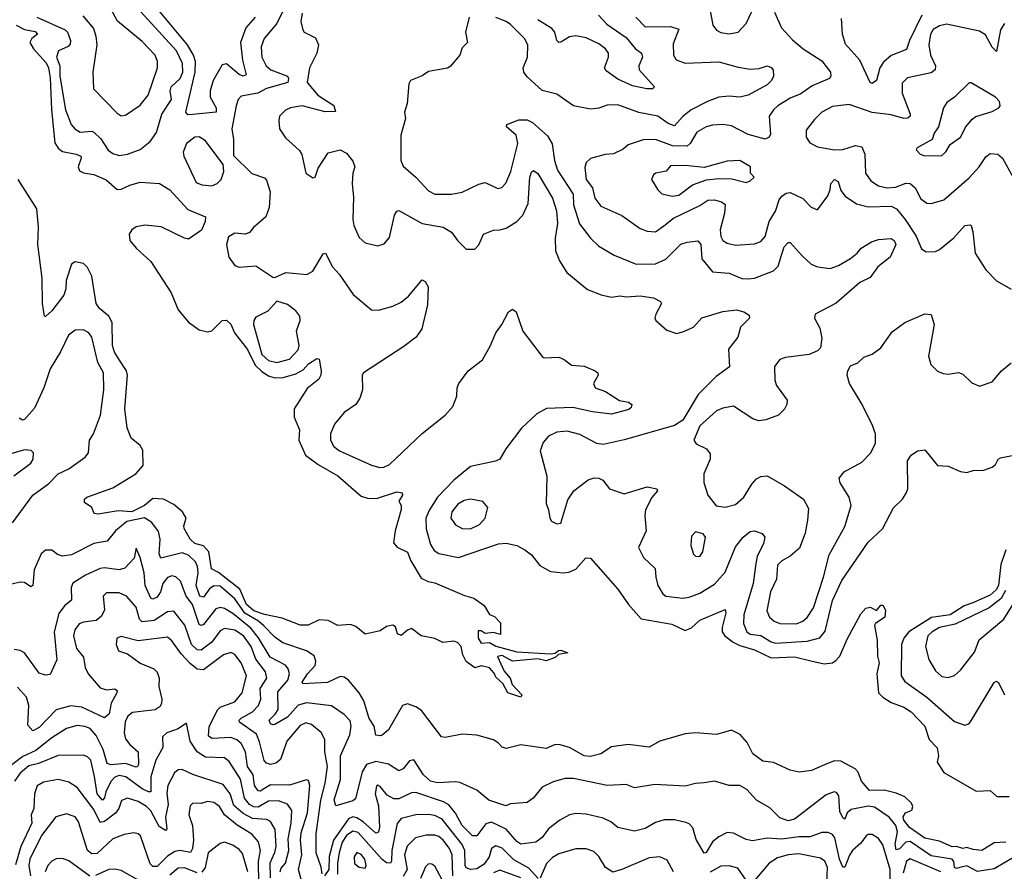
# Model space of a CAD drawing. Extents: x 1678431 to 1860718, y 384618 to 522882.
# Tile 155 of 256: x 1735632 to 1740312, y 462227 to 466274. Entities that reach past the tile are written whole.
import ezdxf

# ---------------------------------------------------------------- set-up
doc = ezdxf.new("R2010")
doc.units = 0

msp = doc.modelspace()

# ---------------------------------------------------------------- linework, layer by layer
at = {"layer": '0CON10XD'}
for points in [[(1736751.9, 466285), (1736707.5, 466235), (1736681.3, 466165), (1736691.8, 466081.8), (1736708.6, 466011.4), (1736695, 466006.1), (1736675, 466013.1), (1736615, 466064.7), (1736595, 466059.6), (1736551.7, 465985), (1736536.8, 465935), (1736537.9, 465905), (1736565.3, 465855), (1736565.3, 465834.7), (1736455, 465823.2), (1736431.6, 465821.6), (1736422.5, 465835), (1736466.2, 466023.8), (1736467.1, 466075), (1736458, 466105), (1736429.2, 466155), (1736248.1, 466375)], [(1736912.8, 466377.2), (1736855.1, 466254.9), (1736794.7, 466185), (1736780.3, 466145), (1736782.5, 466095), (1736803.8, 466055), (1736825.4, 466035), (1736904.7, 466004.7), (1736909.7, 465995), (1736906.7, 465975), (1736805, 465947), (1736764.8, 465925.2), (1736685, 465910.4), (1736671.2, 465895), (1736660.9, 465865), (1736641, 465755), (1736648.5, 465705), (1736648, 465628), (1736735, 465543.6), (1736795, 465521.5), (1736805, 465510.8), (1736821.9, 465455), (1736818.2, 465381.8), (1736802.5, 465337.5), (1736743.1, 465286.9), (1736725, 465262), (1736705, 465254.2), (1736655, 465259.4), (1736625, 465242), (1736614.5, 465205), (1736625.7, 465145), (1736655, 465106), (1736675, 465098), (1736755, 465104), (1736835, 465050), (1736845, 465049.2), (1736897.1, 465072.9), (1736996.7, 465063.3), (1737025, 465078.9), (1737075, 465161.2), (1737085, 465163.8), (1737119.4, 465099.4), (1737150.6, 465065), (1737217.6, 464967.6), (1737305, 464895.6), (1737336.9, 464893.1), (1737405, 464911.9), (1737445, 464931.9), (1737479.8, 464960.2), (1737545, 465038), (1737559.5, 465029.5), (1737574.4, 465005), (1737570.7, 464919.3), (1737544.2, 464805), (1737516, 464765), (1737458.5, 464721.5), (1737266, 464595), (1737260.8, 464585), (1737262, 464515), (1737249.2, 464475), (1737230, 464445), (1737175, 464407.8), (1737128.9, 464351.1), (1737108.9, 464305), (1737108.9, 464275), (1737125.4, 464245), (1737152.7, 464225), (1737305, 464156.3), (1737344.7, 464145.3), (1737363.2, 464146.8), (1737389.5, 464160.5), (1737545, 464306.5), (1737655, 464394.5), (1737691.2, 464435), (1737710.4, 464485), (1737711.1, 464525), (1737719.5, 464545), (1737764.3, 464605), (1737832.6, 464657.4), (1737870.4, 464725), (1737895, 464785.8), (1737924.6, 464825.4), (1737956, 464885), (1737975, 464898), (1737992, 464885), (1738023.4, 464793.4), (1738115, 464672.5), (1738125, 464666.7), (1738195, 464670), (1738219.7, 464659.7), (1738255, 464632), (1738315, 464627.5), (1738367.5, 464605), (1738380, 464595), (1738381.2, 464585), (1738360, 464545), (1738367.5, 464525), (1738417.5, 464507.5), (1738483.4, 464463.4), (1738525.4, 464455.4), (1738541.2, 464445), (1738539.2, 464430.8), (1738528.1, 464421.9), (1738445, 464399.7), (1738355, 464410.9), (1738261.2, 464431.2), (1738136.6, 464426.6), (1738090, 464400), (1738016.7, 464333.3), (1737942.2, 464235), (1737915, 464185.8), (1737894.5, 464175.5), (1737775, 464150.4), (1737695, 464085.9), (1737618.9, 464005), (1737579.3, 463945), (1737563, 463905), (1737563.9, 463853.9), (1737585, 463780), (1737601.6, 463751.6), (1737625, 463736.8), (1737717.4, 463717.4), (1737907.4, 463782.6), (1737945, 463785.4), (1737995.4, 463775.4), (1738033.9, 463753.9), (1738065, 463730.6), (1738105, 463679.4), (1738155, 463651.4), (1738215, 463644.4), (1738242.1, 463647.9), (1738275, 463662), (1738323.4, 463716.6), (1738345, 463715.6), (1738475, 463566.9), (1738525.3, 463495.3), (1738586.1, 463426.1), (1738731.7, 463401.7), (1738795, 463370.6), (1738825, 463383.3), (1738865, 463420), (1738985, 463470.8), (1738989.2, 463455), (1738971.2, 463385), (1738971.8, 463365), (1738984.5, 463345), (1739024.1, 463315), (1739055, 463299.3), (1739125, 463280), (1739205, 463241.6), (1739315, 463245.2), (1739393.2, 463226.8), (1739456.9, 463213.1), (1739495, 463217.5), (1739511.3, 463228.7), (1739530.3, 463249.7), (1739565, 463330), (1739629.7, 463450.3), (1739655, 463477.1), (1739675, 463482), (1739705, 463466.7), (1739725, 463492), (1739735, 463490.8), (1739748.3, 463468.3), (1739744.4, 463435), (1739700.8, 463405), (1739695.8, 463395), (1739708.5, 463325), (1739709.5, 463249.5), (1739716.9, 463216.9), (1739706.7, 463165), (1739714.3, 463074.3), (1739734.3, 463054.3), (1739775, 463028.8), (1739835, 463006.7), (1739870, 462985), (1739935, 462916), (1739955, 462853.3), (1739993.9, 462813.9), (1740000, 462775), (1739994, 462745), (1740025, 462696.2), (1740178.3, 462608.3), (1740245, 462610), (1740277, 462583), (1740335, 462582.5)], [(1736115, 465816.2), (1736135, 465820.8), (1736205, 465868.2), (1736243.4, 465915), (1736287.5, 466045), (1736286.4, 466075), (1736276.2, 466105), (1736215, 466170.7), (1736097.2, 466267.2), (1736065, 466325.6)], [(1736105, 465629.1), (1736145, 465634.7), (1736205, 465656.2), (1736252.2, 465695), (1736281.7, 465738.3), (1736307.1, 465825), (1736354.1, 465895), (1736348, 465935), (1736352, 465955), (1736395, 465994.7), (1736407.1, 466025), (1736406, 466065), (1736376.8, 466125), (1736189.8, 466329.8)], [(1738913.2, 466325), (1738927, 466247), (1738944, 466224), (1738965, 466213.6), (1739005, 466206.5), (1739048, 466215), (1739085, 466255.8), (1739135, 466360.8)], [(1735713.7, 466286.3), (1735848.2, 466225), (1735858.8, 466215), (1735873.4, 466175), (1735872, 466158), (1735863.1, 466146.9), (1735816.4, 466125), (1735806.7, 466095), (1735822.1, 466055), (1735823.3, 466005), (1735849.3, 465845), (1735876.6, 465775), (1735895, 465753.8), (1735919.1, 465739.1), (1735975, 465744), (1735985, 465740), (1736017.5, 465707.5), (1736053.2, 465653.2), (1736075, 465637.3), (1736105, 465629.1)], [(1735931.5, 466291.5), (1735982.2, 466232.2), (1735994.7, 466194.7), (1735998.8, 466155), (1735980, 466025), (1735982.9, 465945), (1736095, 465828.8), (1736115, 465816.2)], [(1736974.1, 466305), (1736968.8, 466265), (1736978.5, 466225), (1736985, 466214.5), (1737038.1, 466188.1), (1737051.8, 466155), (1737044.1, 466115), (1737010.3, 466045), (1736998.9, 465975), (1737049.3, 465915), (1737125, 465865.5), (1737132.9, 465837.1), (1737083.5, 465836.5), (1736975, 465864.6), (1736920, 465855), (1736895, 465844), (1736867.5, 465815), (1736863.3, 465795), (1736867.5, 465755), (1736895, 465712.9), (1736961.7, 465651.7), (1736972.7, 465632.7), (1736992.5, 465545), (1737025, 465522.5), (1737036.7, 465525), (1737051.1, 465568.9), (1737098.6, 465641.4), (1737155, 465655.8), (1737185, 465639.2), (1737215, 465600.8), (1737225.6, 465575), (1737215.5, 465544.5), (1737212.7, 465495), (1737219.1, 465430.9), (1737216.2, 465325), (1737220.8, 465295), (1737245, 465239.2), (1737275, 465212.9), (1737335, 465199.4), (1737365, 465208), (1737390.7, 465239.3), (1737413.3, 465345), (1737425, 465363.8), (1737435, 465367.5), (1737545, 465305.4), (1737645, 465287.3), (1737685, 465264.2), (1737712.5, 465225), (1737755, 465182.5), (1737795, 465183.8), (1737815, 465203.3), (1737836.2, 465255), (1737885, 465274.3), (1737915, 465274.5), (1737945, 465283.6), (1737995, 465314.6), (1738024.1, 465345), (1738049, 465401), (1738057.1, 465525), (1738065, 465548.9), (1738075, 465556.5), (1738095, 465542.2), (1738164.3, 465425), (1738184.2, 465365), (1738188.4, 465305), (1738177.6, 465235), (1738179.6, 465175), (1738197.7, 465127.7), (1738232.7, 465072.7), (1738331.3, 464991.3), (1738395.5, 464965.5), (1738445, 464954.5), (1738485, 464962.2), (1738515, 464956.2), (1738581.9, 464961.9), (1738645, 464951.9), (1738677.5, 464935), (1738683.3, 464925), (1738656, 464875), (1738652, 464855), (1738656, 464845), (1738708.3, 464798.3), (1738755, 464782.5), (1738785, 464790), (1738835, 464813.3), (1738875, 464856.4), (1738975, 464887.8), (1739040, 464895), (1739075, 464886.2), (1739099.3, 464869.3), (1739101.2, 464855), (1739058.1, 464811.9), (1739045.5, 464765), (1739001.3, 464708.7), (1739005.4, 464624.6), (1738942, 464578), (1738858, 464492), (1738785, 464370.6), (1738745, 464346), (1738505, 464276.8), (1738405, 464254.5), (1738375, 464259.1), (1738295, 464302.2), (1738235, 464317.6), (1738185, 464313.2), (1738145.8, 464294.2), (1738120.4, 464265), (1738105.5, 464225), (1738138.2, 464105), (1738134.2, 463975), (1738145.8, 463945), (1738151.4, 463905), (1738160.3, 463890.3), (1738185, 463878), (1738205, 463881.2), (1738238.3, 463991.7), (1738265.7, 464035), (1738335, 464087.5), (1738362.9, 464097.1), (1738385, 464095.7), (1738404, 464085), (1738435, 464044.4), (1738505, 464021.2), (1738615, 464054.4), (1738660, 464045), (1738663.8, 464035), (1738636.6, 464003.4), (1738607.3, 463945), (1738603.7, 463916.3), (1738610.4, 463845), (1738573.1, 463765), (1738597.6, 463717.6), (1738653.5, 463665), (1738655.4, 463625), (1738665.4, 463585.4), (1738689.4, 463545), (1738704.1, 463534.1), (1738785, 463525.3), (1738815, 463529.2), (1738865, 463549.2), (1738935, 463590.7), (1738985, 463648.5), (1739035, 463768.1), (1739071.1, 463815), (1739105, 463841.4), (1739125, 463844), (1739161.4, 463831.4), (1739174.3, 463814.3), (1739168.5, 463785), (1739137.9, 463722.1), (1739131, 463689), (1739118.3, 463595), (1739074.3, 463445), (1739072.5, 463405), (1739088.8, 463365), (1739105, 463354), (1739155, 463347.3), (1739205, 463316.6), (1739225, 463311.7), (1739375, 463320.8), (1739435, 463336.9), (1739461.7, 463368.3), (1739496.3, 463513.7), (1739540.7, 463609.3), (1739665, 463791.1), (1739733.5, 463855), (1739785, 463954.3), (1739828, 463995), (1739845.7, 464024.3), (1739853.8, 464045), (1739852.7, 464177.3), (1739870, 464205), (1739900, 464225), (1739935, 464230), (1739995, 464156), (1740045, 464152), (1740105, 464126.2), (1740135, 464122), (1740165, 464131.2), (1740215, 464133.8), (1740255, 464146.7), (1740270.7, 464159.3), (1740283.3, 464185), (1740295, 464191.2), (1740381.7, 464208.3)], [(1737768, 466285), (1737751.4, 466215), (1737760, 466165), (1737735, 466140), (1737724.1, 466105.9), (1737678.9, 466051.1), (1737665, 466042.9), (1737575, 466028.1), (1737545, 466006.9), (1737490, 465985), (1737481.7, 465968.3), (1737473.3, 465875), (1737460.6, 465835), (1737466.2, 465805), (1737443.5, 465725), (1737443.3, 465605), (1737455, 465578), (1737515, 465525.6), (1737575, 465460.5), (1737605, 465444.6), (1737685, 465444.6), (1737735, 465454.5), (1737815, 465492.9), (1737845, 465500.5), (1737905, 465471.9), (1737923.6, 465476.4), (1737942.6, 465497.4), (1737967.2, 465552.8), (1738000, 465685), (1737992.1, 465725), (1737945.8, 465765), (1737947.5, 465775), (1738005, 465797.5), (1738045, 465798.6), (1738070.4, 465785), (1738141.7, 465721.7), (1738163.7, 465683.7), (1738174.2, 465604.2), (1738188.9, 465558.9), (1738262.6, 465445), (1738265, 465394), (1738293.1, 465303.1), (1738345, 465235.8), (1738385, 465197.1), (1738458, 465155), (1738562.3, 465112.3), (1738655, 465113.8), (1738704.3, 465135.7), (1738775, 465206.4), (1738805, 465216.7), (1738855, 465222.5), (1738870, 465205), (1738875, 465137.5), (1738925, 465076), (1739005, 465068.5), (1739064.6, 465044.6), (1739095, 465041.8), (1739125, 465045.4), (1739215, 465080.5), (1739236.8, 465103.2), (1739254.1, 465155), (1739265.6, 465195), (1739285, 465214.3), (1739295, 465214.2), (1739351.1, 465151.1), (1739395, 465112.2), (1739425, 465098.8), (1739485, 465092.1), (1739525, 465106.1), (1739580.9, 465139.1), (1739613.5, 465165), (1739631.6, 465188.4), (1739681.5, 465218.5), (1739715, 465228.9), (1739775, 465233.2), (1739789.4, 465225), (1739796.3, 465205), (1739769.6, 465145), (1739710.7, 465099.3), (1739675, 465048.9), (1739625, 465024.5), (1739513.1, 464926.9), (1739414, 464875), (1739410, 464855), (1739435, 464807.5), (1739445, 464760), (1739438.8, 464715), (1739425, 464700), (1739385, 464682.9), (1739272.2, 464667.8), (1739245, 464658.6), (1739220, 464625), (1739221.1, 464561.1), (1739230, 464535), (1739280, 464465), (1739278, 464445), (1739267, 464423), (1739239.2, 464395), (1739178.4, 464371.6), (1739145, 464367.9), (1739117.1, 464377.1), (1739025, 464436.9), (1738975, 464427.9), (1738945, 464414.5), (1738865, 464344.5), (1738836, 464275), (1738847.9, 464257.9), (1738897.5, 464235), (1738915, 464210), (1738914.4, 464185), (1738884.5, 464115), (1738884.5, 464075), (1738902.7, 464015), (1738943.2, 463963.2), (1738985, 463956.7), (1739035, 463969.5), (1739074.6, 464005), (1739112.9, 464067.1), (1739135, 464091.1), (1739155, 464103.5), (1739185, 464105.6), (1739268.1, 464058.1), (1739358, 463995), (1739381.1, 463951.1), (1739376.7, 463895), (1739366.2, 463833.8), (1739338.3, 463761.7), (1739295, 463724.5), (1739255, 463702.7), (1739235, 463680.8), (1739229.3, 463615), (1739201.1, 463555), (1739183.1, 463465), (1739195.7, 463435), (1739219.2, 463415), (1739245, 463404.5), (1739325, 463403.1), (1739354.7, 463415.3), (1739375, 463433.3), (1739405, 463479.2), (1739453.6, 463625), (1739479.8, 463730.2), (1739554.3, 463865.7), (1739584.4, 463965), (1739574.5, 464004.5), (1739532.1, 464072.1), (1739527.5, 464095), (1739551.2, 464125), (1739635, 464171.4), (1739676.2, 464213.8), (1739699.6, 464260.4), (1739699.6, 464305), (1739686.2, 464345), (1739637.1, 464445), (1739576.9, 464545), (1739566.1, 464583.9), (1739568, 464605), (1739581.9, 464628.1), (1739617, 464643), (1739645, 464670), (1739685, 464684.2), (1739725.8, 464715), (1739780.2, 464789.8), (1739840, 464835), (1739935, 464875.8), (1739965, 464872.5), (1739978.9, 464825), (1739952.9, 464675), (1739964, 464635), (1739995, 464604), (1740021.7, 464591.7), (1740045, 464589.2), (1740095, 464596.9), (1740115, 464590), (1740158.6, 464548.6), (1740195, 464532), (1740255, 464552.5), (1740299.2, 464605), (1740345, 464642.9)], [(1738560.9, 466285), (1738605, 466239.5), (1738725, 466241.4), (1738765, 466228.6), (1738738.9, 466158.9), (1738740, 466105), (1738752.7, 466082.7), (1738795, 466067.7), (1738955, 466074.2), (1739047.6, 466047.6), (1739105, 466038.9), (1739147.4, 466042.6), (1739185, 466054), (1739205, 466046.7), (1739213.3, 466035), (1739216, 466005), (1739205.8, 465985), (1739185.3, 465964.7), (1739095, 465914.5), (1739055, 465905.4), (1739005, 465910), (1738955.4, 465905.4), (1738901.9, 465885), (1738824.5, 465845), (1738785, 465813.4), (1738745, 465770), (1738715, 465780), (1738665, 465814.7), (1738575, 465833.1), (1738475, 465869.2), (1738425, 465867.3), (1738385, 465852.7), (1738345, 465848.8), (1738265, 465864.5), (1738185, 465920.6), (1738115, 465937.3), (1738045, 466001.5), (1738029.3, 466025), (1738024.6, 466045), (1738045.3, 466095), (1738047.1, 466155), (1738031.1, 466185), (1737965, 466251.1), (1737945, 466265.5), (1737895, 466284.4)], [(1738384, 466295), (1738422.5, 466252.5), (1738515, 466189.6), (1738557.5, 466137.5), (1738587.1, 466115), (1738592.5, 466095), (1738574.4, 466055), (1738577.3, 466035), (1738650, 465955), (1738640, 465945), (1738613.3, 465945), (1738545, 465959.6), (1738475, 465991.9), (1738420.3, 466030.3), (1738412.3, 466045), (1738430.3, 466095), (1738430.4, 466115), (1738416.9, 466135), (1738385, 466158.6), (1738325, 466187.8), (1738275, 466197.4), (1738245, 466192.9), (1738205, 466166.2), (1738195, 466165.5), (1738185.3, 466175.3), (1738175.3, 466215), (1738161.6, 466231.6), (1738095, 466273.8)], [(1739219.9, 466309.9), (1739252.9, 466235), (1739305, 466178.2), (1739356, 466136), (1739445, 466078.5), (1739485.5, 466025), (1739488.5, 466005), (1739481.4, 465995), (1739399.9, 465960.1), (1739345, 465920.9), (1739295, 465900.5), (1739235.6, 465865), (1739215, 465845.6), (1739194.6, 465815), (1739200.7, 465729.3), (1739194, 465715), (1739175, 465706.5), (1739095, 465728.8), (1739015, 465770), (1738974, 465776), (1738925, 465772.2), (1738894.8, 465765.2), (1738851.4, 465738.6), (1738819.5, 465685), (1738805, 465672.6), (1738734.8, 465674.8), (1738655, 465704.7), (1738595, 465703.1), (1738525, 465679.5), (1738501.4, 465658.6), (1738455, 465635.6), (1738415, 465632.9), (1738345.9, 465614.1), (1738324.4, 465595.6), (1738318.6, 465571.4), (1738324.6, 465515), (1738354.2, 465475), (1738365.4, 465425), (1738395, 465387.3), (1738495, 465342.7), (1738581.6, 465281.6), (1738615, 465268.5), (1738655, 465266.4), (1738693.8, 465293.8), (1738739.8, 465330.2), (1738865, 465390.2), (1738903.4, 465416.6), (1738935, 465417.9), (1738968, 465408), (1738985.3, 465395), (1738981.7, 465355), (1738961.6, 465275), (1738964.2, 465244.2), (1738975, 465223.8), (1738995, 465211.3), (1739035, 465202.5), (1739125, 465208.2), (1739155, 465219.6), (1739175, 465243.1), (1739194.5, 465315.5), (1739225.6, 465364.4), (1739242.6, 465417.4), (1739255.5, 465435), (1739275, 465448.9), (1739295, 465452.3), (1739355, 465424.5), (1739395, 465383.3), (1739425, 465370.8), (1739473.9, 465436.1), (1739484.7, 465465), (1739487.1, 465495), (1739505, 465514.6), (1739522.9, 465505), (1739535, 465462), (1739555.5, 465435), (1739609.1, 465399.1), (1739665, 465385.2), (1739775, 465387.5), (1739799.5, 465375), (1739841.5, 465325), (1739893.2, 465245), (1739918.6, 465185), (1739940.3, 465170.3), (1739985, 465172.9), (1740005, 465181.1), (1740072.4, 465237.6), (1740125, 465295.8), (1740149.7, 465299.7), (1740155.7, 465295), (1740162.2, 465265), (1740174.5, 465165), (1740224.2, 465085), (1740275, 465032), (1740345, 464993.8)], [(1739921.1, 466295), (1739861.6, 466175), (1739848, 466132), (1739775, 466104.2), (1739737.7, 466072.3), (1739720.8, 466045), (1739705, 465984.4), (1739685, 465970.5), (1739675, 465975.6), (1739625, 466080.9), (1739558.1, 466158.1), (1739544.1, 466205), (1739539.1, 466279.1)], [(1735615, 466247.8), (1735655, 466227.8), (1735705, 466216.9), (1735716.5, 466205), (1735689.1, 466185), (1735679.8, 466165), (1735697.2, 466135), (1735758.3, 466068.3), (1735769, 466045), (1735777.3, 465997.3), (1735783.6, 465845), (1735798.8, 465688.8), (1735815, 465662.5), (1735835, 465647.3), (1735900, 465635), (1735921.9, 465625), (1735923.6, 465615), (1735909.2, 465575), (1735916.5, 465555), (1735935, 465545.3), (1735985, 465537.6), (1736043.4, 465513.4), (1736095, 465467.3), (1736115, 465468.2), (1736155, 465487.7), (1736205, 465501.5), (1736296.2, 465495), (1736345, 465465.5), (1736431, 465371), (1736515, 465337.5), (1736513.8, 465315), (1736495.7, 465274.3), (1736435, 465231.4), (1736415, 465235.6), (1736305, 465289.6), (1736227.4, 465297.4), (1736185, 465289.1), (1736165.5, 465275), (1736152.2, 465255), (1736155.4, 465225), (1736185, 465188.2), (1736254.8, 465124.8), (1736352.2, 464975), (1736385.3, 464895), (1736435, 464835.9), (1736485, 464800), (1736525, 464790), (1736545, 464795.4), (1736595, 464844), (1736615, 464845.8), (1736635, 464827.5), (1736652.9, 464785), (1736715, 464705.9), (1736751.5, 464631.5), (1736782.7, 464602.7), (1736815, 464581.9), (1736845, 464572.5), (1736885, 464573.5), (1736945, 464590.4), (1736980.3, 464609.7), (1737005, 464637.9), (1737045, 464663.3), (1737055, 464660), (1737065.8, 464605.8), (1737064.2, 464585), (1737054.2, 464565), (1736998.7, 464521.3), (1736936.9, 464425), (1736937.1, 464385), (1736962.9, 464325), (1736959.4, 464275), (1736990, 464205), (1737050.6, 464160.6), (1737145, 464105.7), (1737255, 464010), (1737285, 464000), (1737328, 463998), (1737425, 464030), (1737450, 464025), (1737452.5, 464015), (1737433.8, 463985), (1737445.7, 463965.7), (1737445.7, 463945.7), (1737417.1, 463845), (1737408.3, 463788.3), (1737426.4, 463766.4), (1737475, 463743.3), (1737491.7, 463701.7), (1737540.3, 463620.3), (1737574.2, 463604.2), (1737605, 463598), (1737746.8, 463536.8), (1737791.2, 463525), (1737840, 463490), (1737865, 463447.5), (1737888.3, 463438.3), (1737918.3, 463408.3), (1737917.5, 463352.5), (1737885, 463361.2), (1737845, 463357.5), (1737825, 463370), (1737810.7, 463369.3), (1737811.9, 463335), (1737825, 463310.8), (1737865, 463314.5), (1737895, 463296.9), (1737995, 463269.5), (1738155, 463260), (1738177.1, 463262.9), (1738193.9, 463276.1), (1738205, 463277.3), (1738237.5, 463265), (1738192.9, 463257.1), (1738176.7, 463243.3), (1738135, 463227.5), (1738095, 463236.5), (1737975, 463225.5), (1737925, 463252.5), (1737903, 463247), (1737935, 463177.5), (1737964.2, 463144.2), (1737973.8, 463115), (1738019.2, 463065), (1738015, 463053.6), (1737952.5, 463075), (1737928.5, 463118.5), (1737895, 463150), (1737887.8, 463167.8), (1737865, 463193.3), (1737825, 463202.5), (1737795, 463193.8), (1737755, 463223.8), (1737738.8, 463255), (1737730, 463295), (1737713.6, 463313.6), (1737695, 463320), (1737644, 463314), (1737605, 463332.5), (1737540, 463345), (1737495, 463381.2), (1737475, 463373.3), (1737445, 463347.5), (1737427.5, 463355), (1737419.2, 463389.2), (1737405, 463396.2), (1737375, 463390), (1737345, 463368.8), (1737275, 463353.3), (1737229.7, 463389.7), (1737205, 463399.2), (1737145, 463394.3), (1737098, 463418), (1737055, 463421.4), (1737002.9, 463397.1), (1736965, 463396.5), (1736880, 463430), (1736795, 463446.5), (1736745, 463464), (1736710.6, 463495), (1736677.9, 463567.9), (1736576.8, 463646.8), (1736543.6, 463663.6), (1736530.6, 463745), (1736506.2, 463773.8), (1736465, 463785.1), (1736441.9, 463805), (1736413.5, 463856.5), (1736411.7, 463868.3), (1736423.9, 463905), (1736405.5, 463935), (1736365, 463970), (1736315, 463994.5), (1736265, 463997.7), (1736224.8, 463965), (1736165.5, 463935.5), (1736100.2, 463939.8), (1736005, 463923.5), (1735986.5, 463926.5), (1735975.6, 463955.6), (1735939.4, 463979.4), (1735940, 463995), (1735951.1, 464005), (1736075, 464049.4), (1736184.2, 464115), (1736219.5, 464155), (1736217.7, 464227.7), (1736205, 464249.5), (1736162.2, 464285), (1736142.5, 464335), (1736131.3, 464425), (1736145.2, 464585), (1736139.2, 464605), (1736106, 464656), (1736083.1, 464693.1), (1736073.4, 464725), (1736071.6, 464835), (1736055.3, 464865), (1736011.7, 464901.7), (1735996.2, 464925), (1735974.8, 465055), (1735955, 465095.4), (1735935, 465115.4), (1735896.5, 465123.5), (1735877.8, 465112.2), (1735853.6, 465035), (1735851.2, 464995), (1735841.1, 464965), (1735785, 464890), (1735755, 464863.3), (1735750, 464865), (1735740, 464925), (1735738.2, 465045), (1735718.6, 465205), (1735721.7, 465288.3), (1735713.5, 465375), (1735625, 465514.1)], [(1740314, 466256), (1740294.7, 466225), (1740275, 466123.3), (1740255, 466144), (1740222.5, 466202.5), (1740195, 466220), (1740037.4, 466252.6), (1740005, 466245.3), (1739975, 466227.5), (1739961.4, 466205), (1739953.6, 466153.6), (1739961.6, 466105), (1739984.7, 466055), (1739983.1, 466035), (1739965, 466021.6), (1739852.9, 465997.1), (1739827.1, 465972.9), (1739827.1, 465925), (1739864.5, 465825), (1739864.4, 465815), (1739854, 465806), (1739835, 465804.2), (1739775, 465821), (1739685, 465832.8), (1739575, 465870.8), (1739495, 465861.2), (1739445, 465834.4), (1739409.8, 465800.2), (1739371.2, 465748.8), (1739370.8, 465715), (1739388.7, 465688.7), (1739425, 465669.2), (1739505, 465655.5), (1739545, 465656.9), (1739605, 465675.4), (1739635, 465669.4), (1739650, 465635), (1739653.4, 465545), (1739677.7, 465507.7), (1739714.8, 465484.8), (1739755, 465474.8), (1739795, 465478.7), (1739845, 465497.6), (1739865, 465494.7), (1739888.2, 465475), (1739915, 465422.7), (1739945, 465402.1), (1739965, 465399.5), (1740025, 465417.5), (1740145, 465522.2), (1740192.9, 465575), (1740225, 465622.2), (1740245, 465638.5), (1740281.2, 465635), (1740304.4, 465615), (1740355, 465523.8)], [(1739935, 465627.5), (1740015, 465628.8), (1740034.5, 465645.5), (1740055, 465680), (1740104.2, 465715), (1740129.2, 465765), (1740159.7, 465800.3), (1740177, 465813), (1740255, 465836.7), (1740286.7, 465855), (1740292.5, 465865), (1740290, 465885), (1740270, 465905), (1740155, 465973.8), (1740145, 465973.8), (1740075, 465906.2), (1740039.1, 465880.9), (1740022.9, 465855), (1739999.5, 465765), (1739978.6, 465735), (1739968.8, 465705), (1739897.5, 465665), (1739893.8, 465655), (1739913.3, 465635), (1739935, 465627.5)], [(1736545, 465484.6), (1736571.1, 465495), (1736589.1, 465515), (1736602.5, 465552.5), (1736600, 465585), (1736515, 465697.5), (1736485, 465716.5), (1736465, 465715.6), (1736425.6, 465685), (1736408.9, 465645), (1736412.5, 465625), (1736470.8, 465500.8), (1736498.6, 465488.6), (1736545, 465484.6)], [(1738735, 465434.5), (1738765, 465440.5), (1738830.7, 465489.3), (1738897.2, 465512.8), (1738955, 465518.9), (1739017, 465517), (1739085, 465500.6), (1739105, 465507.5), (1739123.8, 465525), (1739106.2, 465545), (1739106.7, 465575), (1739054.5, 465604.5), (1738995, 465601.4), (1738885, 465570.8), (1738795, 465580.9), (1738725, 465579.5), (1738705.4, 465554.6), (1738656.7, 465545), (1738645, 465537.1), (1738636, 465515), (1738666.2, 465465), (1738685, 465446), (1738735, 465434.5)], [(1736855, 464644), (1736915, 464661.3), (1736955.3, 464705), (1736960.8, 464725), (1736947.3, 464795), (1736965.5, 464845), (1736964.3, 464865), (1736945, 464890), (1736905, 464920), (1736855, 464935.8), (1736810.8, 464889.2), (1736755, 464859.6), (1736745.3, 464845), (1736743.3, 464825), (1736783.2, 464683.2), (1736815, 464654.2), (1736855, 464644)], [(1735597.2, 463882.8), (1735695, 464013.6), (1735770.7, 464069.3), (1735815, 464115.4), (1735865, 464139.4), (1735942.5, 464195), (1735959.2, 464215), (1735964.6, 464275), (1735983.6, 464306.4), (1736016.1, 464393.9), (1736032, 464515), (1736030.8, 464595), (1736003.2, 464645), (1735974.4, 464765), (1735960.8, 464785), (1735935, 464800), (1735895, 464798.9), (1735863.5, 464775), (1735826.7, 464695), (1735776.4, 464615), (1735747.3, 464525), (1735702.3, 464427.7), (1735655, 464374.2), (1735645, 464370), (1735629.7, 464379.7)], [(1735604.4, 464105.6), (1735685, 464165.8), (1735696.7, 464185), (1735698, 464215), (1735687.1, 464227.1), (1735655, 464228.9), (1735525, 464191.1)], [(1737775, 463854.7), (1737817.1, 463875), (1737844.2, 463905), (1737857.1, 463955), (1737833.6, 463983.6), (1737775, 463994.6), (1737745, 463989.3), (1737715, 463971.2), (1737686.2, 463935), (1737680.9, 463905), (1737702.9, 463872.9), (1737735, 463856), (1737775, 463854.7)], [(1736792.6, 463392.6), (1736767.5, 463415), (1736702.8, 463452.8), (1736655, 463521.1), (1736585, 463581.6), (1736555, 463583), (1736535, 463568.4), (1736505, 463528.8), (1736488.9, 463535), (1736470.3, 463585), (1736480.8, 463645), (1736477.7, 463675), (1736467.7, 463697.7), (1736435, 463728.9), (1736405, 463739.7), (1736302.9, 463715), (1736294.8, 463734.8), (1736299.6, 463805), (1736291.3, 463841.3), (1736260.9, 463885), (1736225.8, 463905.8), (1736141.2, 463888.8), (1736086.8, 463845), (1736047.5, 463795), (1735985, 463784), (1735878.8, 463731.2), (1735835, 463724.8), (1735812.2, 463732.2), (1735785, 463752.5), (1735755, 463752.2), (1735733.6, 463735), (1735701.1, 463658.9), (1735693.8, 463585), (1735685, 463579.2), (1735655, 463600), (1735635, 463600.8), (1735555, 463581.2)], [(1738865, 463722.9), (1738880, 463745), (1738892.5, 463815), (1738881.2, 463831.2), (1738845, 463840), (1738825, 463820), (1738822, 463775), (1738835, 463733.8), (1738845, 463724), (1738865, 463722.9)], [(1740395, 462314.2), (1740265, 462238.3), (1740185.8, 462225.8), (1740135, 462252.2), (1740100.9, 462245), (1740085, 462240.2), (1740075.5, 462245), (1740073, 462273), (1740064.1, 462284.1), (1739965, 462300.6), (1739865, 462367.7), (1739845, 462364.5), (1739815, 462333.1), (1739798.3, 462328.3), (1739792.9, 462355), (1739804.9, 462415), (1739797.4, 462445), (1739765, 462483.9), (1739695, 462531.2), (1739665, 462536.7), (1739585, 462520.6), (1739565.8, 462505), (1739555, 462474), (1739545, 462481.4), (1739531.2, 462511.2), (1739525.5, 462585), (1739515, 462602), (1739503.9, 462603.9), (1739465, 462589.4), (1739315.6, 462475), (1739285, 462466.8), (1739245, 462480.5), (1739198.1, 462528.1), (1739135, 462565.6), (1739088, 462615), (1739055, 462634.2), (1739005, 462634.5), (1738935, 462655.8), (1738885, 462647.1), (1738845, 462644.4), (1738795, 462630.9), (1738651.2, 462638.8), (1738555, 462623.5), (1738515, 462638.6), (1738425.2, 462634.8), (1738265, 462667.7), (1738225, 462668.2), (1738167.8, 462652.2), (1738115, 462626.2), (1738072.1, 462575), (1738045, 462553.3), (1737965, 462547.5), (1737942.7, 462537.3), (1737861.4, 462565), (1737805, 462611.9), (1737725, 462648.8), (1737702.7, 462652.7), (1737617.5, 462647.5), (1737585, 462654.8), (1737551.9, 462685), (1737505, 462756.9), (1737485, 462752.2), (1737455, 462714.5), (1737435, 462703.8), (1737385, 462736.2), (1737325, 462748.4), (1737280.3, 462735), (1737260, 462700), (1737229.1, 462570.9), (1737215, 462561.5), (1737135, 462538), (1737126.4, 462566.4), (1737156.7, 462663.3), (1737156.8, 462775), (1737201.2, 462875), (1737207.1, 462917.1), (1737202.2, 462942.2), (1737175, 462972.1), (1737113.6, 463013.6), (1736995, 463028), (1736955, 463016.7), (1736905, 462959.4), (1736845, 462924.6), (1736835, 462922.1), (1736825, 462928.2), (1736817.3, 462945), (1736847, 462973), (1736860.5, 462995), (1736859.8, 463080.2), (1736905.9, 463135), (1736913.9, 463165), (1736908.4, 463188.4), (1736896.2, 463206.2), (1736822.9, 463245), (1736766.7, 463336.7), (1736731.5, 463381.5), (1736645, 463452), (1736605, 463475.7), (1736585, 463479.8), (1736565, 463474.1), (1736505, 463399.4), (1736495, 463394.1), (1736485, 463399.3), (1736452.9, 463495), (1736423.6, 463533.6), (1736396.1, 463606.1), (1736375, 463625.4), (1736355, 463630.7), (1736335, 463623.2), (1736311.7, 463595), (1736300.9, 463555), (1736285, 463529.4), (1736265, 463519.8), (1736255, 463524.7), (1736228.3, 463585), (1736224.4, 463645), (1736205, 463717.5), (1736185, 463762.5), (1736175.7, 463715), (1736132.2, 463667.8), (1736105, 463659.8), (1736035, 463668.4), (1736015, 463665.3), (1735945.2, 463634.8), (1735885, 463595.5), (1735876.9, 463575), (1735877.5, 463515), (1735845, 463488.5), (1735818, 463452), (1735795.7, 463365), (1735808.2, 463231.8), (1735777.4, 463162.6), (1735755, 463158.9), (1735725, 463168.5), (1735655, 463264.2), (1735635, 463275.6), (1735605, 463280.6)], [(1740319.1, 463755), (1740296.7, 463685), (1740285, 463584.4), (1740273.4, 463565), (1740245, 463539.3), (1740162.8, 463502.8), (1740122.4, 463487.6), (1740055, 463445.6), (1739966.6, 463433.4), (1739858.9, 463365), (1739835.2, 463335), (1739824.5, 463305), (1739821.9, 463155), (1739839, 463129), (1739944.4, 463054.4), (1740075, 462939.3), (1740125, 462921.2), (1740143.2, 462926.8), (1740152.4, 462937.6), (1740265, 463123.3), (1740275, 463130), (1740285, 463123.3), (1740313.6, 463065)], [(1740318.7, 463561.3), (1740297.4, 463522.6), (1740241, 463479), (1740079.3, 463400.7), (1740005, 463384.7), (1739970, 463365), (1739948.5, 463345), (1739938.2, 463295), (1739954, 463234), (1739985, 463178.8), (1740015, 463152), (1740045, 463148), (1740075, 463158), (1740105, 463182), (1740171.4, 463268.6), (1740193.5, 463326.5), (1740310, 463425), (1740353.9, 463496.1)], [(1737070, 462215), (1737065.8, 462245.8), (1737041, 462315), (1737041.2, 462405), (1737062.9, 462565), (1737084.5, 462645), (1737095.6, 462725), (1737081.9, 462795), (1737083.3, 462853.3), (1737065.7, 462885.7), (1737018.5, 462925), (1736992.6, 462932.6), (1736965, 462920), (1736902.2, 462845), (1736871.2, 462758.8), (1736849.9, 462740.1), (1736825, 462734.6), (1736805, 462740.4), (1736793.5, 462753.5), (1736772.4, 462842.4), (1736757.9, 462877.9), (1736676.2, 462935), (1736675.4, 462945), (1736684.6, 462955), (1736738.7, 462985), (1736767.7, 463015), (1736777.7, 463045), (1736775.2, 463094.8), (1736806.9, 463145), (1736800.8, 463175), (1736755.2, 463235), (1736731.7, 463295), (1736696, 463345), (1736655, 463371.9), (1736605, 463380), (1736585, 463369.3), (1736545, 463316.2), (1736495, 463277.6), (1736475, 463279), (1736448, 463305), (1736416.4, 463396.4), (1736365, 463463.5), (1736335, 463460), (1736270.6, 463419.4), (1736215, 463411.7), (1736201.4, 463425), (1736185, 463481.5), (1736140, 463535), (1736105, 463550.4), (1736045, 463550.8), (1736029.6, 463535), (1736035, 463470), (1736021.5, 463438.5), (1735995, 463418.9), (1735935, 463410.5), (1735915, 463402), (1735894.2, 463375), (1735887.6, 463345), (1735901.8, 463285), (1735936.1, 463245), (1735943.9, 463195), (1735958, 463165), (1736015, 463099.3), (1736045, 463089.7), (1736085, 463094), (1736095.8, 463085.8), (1736094.3, 463075), (1736067.5, 463025), (1736057.8, 462975), (1736035, 462955.7), (1735926.9, 463006.9), (1735875, 463013.6)], [(1740320, 462365), (1740265, 462362), (1740205, 462325.8), (1740165, 462329.6), (1740135, 462339.6), (1740115, 462335.4), (1740085, 462345.3), (1740065, 462343.2), (1740005, 462369.6), (1739935, 462384.1), (1739862.3, 462435), (1739835, 462469.5), (1739832, 462485), (1739843.2, 462505), (1739872.4, 462517.6), (1739878.2, 462535), (1739871, 462551), (1739840, 462580), (1739797.9, 462597.9), (1739741.7, 462611.7), (1739670.9, 462610.9), (1739633.7, 462655), (1739618.5, 462698.5), (1739604.2, 462714.2), (1739535, 462750.2), (1739505, 462751.1), (1739471.4, 462738.6), (1739395.4, 462705.4), (1739337.8, 462697.8), (1739295, 462707.9), (1739215, 462744.1), (1739165, 462750.3), (1739116.9, 462785), (1739089.6, 462839.6), (1739056.7, 462876.7), (1739015, 462896.7), (1738945, 462876.5), (1738845, 462884.4), (1738795, 462880), (1738675, 462845.8), (1738625, 462817.1), (1738525, 462829.5), (1738445, 462818.9), (1738395, 462784.4), (1738345, 462772.9), (1738315, 462776), (1738245, 462815.4), (1738195, 462830), (1738175, 462828.1), (1738135, 462811.1), (1738015, 462827.1), (1737945, 462810.9), (1737925, 462817.3), (1737907.3, 462835), (1737885, 462851.2), (1737805, 462873.3), (1737735, 462877.8), (1737655, 462863.1), (1737636.4, 462866.4), (1737541.5, 462991.5), (1737515, 463008.7), (1737475, 463022.5), (1737451.8, 463015), (1737385, 462899.4), (1737355, 462874.2), (1737345, 462870), (1737325, 462873.8), (1737317, 462917), (1737292.9, 462952.9), (1737267.5, 463037.5), (1737245.2, 463075.2), (1737195, 463135.7), (1737175, 463150), (1737155, 463151.8), (1737095, 463124.2), (1736977.7, 463117.7), (1736974.7, 463125), (1737000, 463165), (1737036.4, 463205), (1737040.3, 463225), (1737031.5, 463251.5), (1736995, 463275.2), (1736882.4, 463312.4), (1736845, 463339.4), (1736792.6, 463392.6)], [(1736984.4, 462135), (1736956.7, 462235), (1736973, 462305), (1736967.1, 462375), (1736970.7, 462409.3), (1737000.9, 462505), (1737012, 462635), (1737005, 462658.1), (1736995, 462661.1), (1736915, 462636.8), (1736825, 462637.1), (1736775, 462608.3), (1736765, 462608.6), (1736748.3, 462635), (1736742.6, 462685), (1736714.4, 462725), (1736706, 462795), (1736684.3, 462834.3), (1736665, 462850.8), (1736635, 462862), (1736547.1, 462857.1), (1736529.4, 462869.4), (1736532.3, 462915), (1736573.8, 462996.2), (1736585, 463006.1), (1736655, 463031.9), (1736689.2, 463075), (1736709.5, 463155), (1736685, 463217.3), (1736655, 463256.4), (1736635, 463266.9), (1736601.1, 463255), (1736505, 463184.3), (1736475, 463187.5), (1736442.9, 463215), (1736399.9, 463259.9), (1736355, 463322.7), (1736335, 463339.2), (1736195, 463321.5), (1736115, 463342.9), (1736094.2, 463335), (1736090, 463305), (1736101.4, 463275), (1736145, 463260.6), (1736205.3, 463215.3), (1736269, 463189), (1736285, 463172.9), (1736294.6, 463145), (1736293.8, 463105), (1736307.3, 463045), (1736306.9, 463025), (1736299.3, 463010.7), (1736275.3, 462994.7), (1736168.2, 462981.8), (1736146.3, 462963.7), (1736133.5, 462936.5), (1736128.6, 462885), (1736135, 462856.8), (1736155, 462829.5), (1736195.3, 462795), (1736196.9, 462735), (1736191.9, 462725), (1736185, 462721.8), (1736135, 462739.7), (1736065, 462732.8), (1736048.6, 462738.6), (1736029, 462805), (1735995, 462872.2), (1735966.6, 462905), (1735941.2, 462915), (1735905, 462919.1), (1735855, 462904.6), (1735785, 462861.4), (1735709.3, 462800.7), (1735647.2, 462772.8), (1735555, 462702.5)], [(1735875, 463013.6), (1735805, 462993.4), (1735725, 462910.4), (1735694.5, 462894.5), (1735671.5, 462921.5), (1735676.2, 463015), (1735665, 463054.5), (1735621.5, 463101.5)], [(1736870, 462225), (1736875, 462241.4), (1736895.5, 462265), (1736911.1, 462325), (1736908.3, 462381.7), (1736922.5, 462455), (1736925.6, 462515.6), (1736905.2, 462545.2), (1736861.7, 462561.7), (1736815, 462560.4), (1736765, 462532.3), (1736745, 462533.6), (1736724.9, 462544.9), (1736701.1, 462575), (1736681.7, 462665), (1736628.2, 462748.2), (1736605, 462765.3), (1736515, 462768.8), (1736475.2, 462795.2), (1736442.3, 462845), (1736425, 462930), (1736386.1, 462903.9), (1736331.4, 462885), (1736310.6, 462865), (1736312.7, 462815), (1736279.8, 462755), (1736256.1, 462675), (1736255, 462604.5), (1736245, 462603.8), (1736215, 462619), (1736136.3, 462676.3), (1736105, 462682.2), (1736085, 462674.3), (1736065, 462654.2), (1736041.7, 462605), (1736034.7, 462575.3), (1736025, 462564.7), (1736000, 462595), (1735987.3, 462677.3), (1735970.3, 462755), (1735955, 462771.5), (1735935, 462778.2), (1735815, 462777), (1735721.7, 462738.3), (1735675, 462727.8), (1735635, 462693.4), (1735608.1, 462655)], [(1736824.3, 462195), (1736823.3, 462266.7), (1736844.6, 462315.4), (1736851, 462345), (1736845.7, 462425), (1736825, 462463.8), (1736805, 462473.2), (1736738.1, 462478.1), (1736695, 462500.8), (1736649.8, 462539.8), (1736633, 462595), (1736598.5, 462638.5), (1736455, 462686.7), (1736405, 462710), (1736385, 462708.7), (1736367.5, 462695), (1736335.7, 462634.3), (1736331.7, 462598.3), (1736337.3, 462545), (1736324.4, 462484.4), (1736332, 462428), (1736325, 462420), (1736295, 462439.7), (1736255, 462514.7), (1736235.2, 462535), (1736195, 462558.4), (1736145, 462573.9), (1736116.5, 462563.5), (1736103.2, 462525), (1736087.1, 462502.9), (1736035, 462462.7), (1736015, 462458.2), (1735985, 462520), (1735905.2, 462625.2), (1735865, 462650.4), (1735815, 462663.8), (1735745, 462650.4), (1735715, 462632.5), (1735702.5, 462595), (1735698.9, 462525), (1735686.2, 462495), (1735690, 462455), (1735638, 462345), (1735612.4, 462257.6)], [(1739770.5, 462175), (1739769.2, 462235), (1739735, 462353.1), (1739715, 462382.5), (1739685, 462401.8), (1739665, 462401.5), (1739655.7, 462395), (1739629.8, 462360.2), (1739590.8, 462325), (1739576.4, 462303.6), (1739555, 462246.9), (1739545, 462247.1), (1739528.8, 462285), (1739506.3, 462386.3), (1739495, 462401.2), (1739475, 462411.8), (1739445, 462411.8), (1739389.6, 462390.4), (1739335, 462389.8), (1739255, 462378.7), (1739185.2, 462384.8), (1739115, 462371.1), (1739085, 462377.3), (1739025, 462407.3), (1738995, 462410.9), (1738955, 462390.9), (1738925, 462367.1), (1738895, 462316.9), (1738885, 462312.7), (1738848.1, 462378.1), (1738832.6, 462432.6), (1738815, 462452.9), (1738798.9, 462458.9), (1738745, 462471.5), (1738695, 462471.1), (1738655, 462458.5), (1738605, 462430), (1738555, 462416.9), (1738475, 462435.7), (1738441.7, 462461.7), (1738405, 462479.1), (1738325, 462498.5), (1738275, 462501.8), (1738246, 462495), (1738200.4, 462469.6), (1738145, 462428.5), (1738115, 462387.8), (1738085.3, 462364.7), (1738015, 462355.5), (1737995, 462368), (1737945, 462426.7), (1737875, 462460), (1737848.1, 462451.9), (1737805, 462395.6), (1737785, 462395.4), (1737735.7, 462445), (1737703.2, 462503.2), (1737672, 462542), (1737647, 462557), (1737515, 462601.6), (1737495, 462600), (1737435, 462570.8), (1737411.3, 462571.3), (1737378.3, 462588.3), (1737345, 462629.4), (1737335, 462635.6), (1737328.1, 462631.9), (1737321.4, 462595), (1737337.6, 462537.6), (1737342.7, 462437.3), (1737337.5, 462412.5), (1737325, 462407.9), (1737265, 462462.2), (1737235, 462481.3), (1737214.9, 462485.1), (1737195, 462475.7), (1737124.5, 462375), (1737102.4, 462297.6), (1737101.1, 462235), (1737081.4, 462205)], [(1736769.3, 462169.3), (1736767.7, 462275), (1736776.7, 462325), (1736766.6, 462366.6), (1736735, 462403.5), (1736665.9, 462445.9), (1736605.3, 462495.3), (1736581.6, 462535), (1736555, 462554.1), (1736525, 462559.1), (1736495, 462548.8), (1736455, 462550.5), (1736442.1, 462537.9), (1736435.4, 462495), (1736453.8, 462443.8), (1736458.3, 462375), (1736453.9, 462335), (1736443.2, 462316.8), (1736395, 462325.2), (1736368.9, 462321.1), (1736335, 462298.9), (1736285, 462249.6), (1736265, 462249.6), (1736252, 462262), (1736205.6, 462395), (1736195, 462405.6), (1736175, 462409.5), (1736128.8, 462401.2), (1736075, 462380.7), (1736000.9, 462310.9), (1735975, 462309.2), (1735954.8, 462325), (1735911.8, 462461.8), (1735895.6, 462485), (1735855, 462500.4), (1735803.8, 462486.2), (1735735, 462396.2), (1735679.7, 462285), (1735675.5, 462255), (1735683.2, 462205)], [(1738096.9, 462193.1), (1738051.9, 462241.9), (1737981, 462281), (1737925, 462336.7), (1737895, 462347.7), (1737874.6, 462335.4), (1737864.1, 462295), (1737839.3, 462260.7), (1737805, 462239), (1737775, 462234.8), (1737755, 462244), (1737749.8, 462255), (1737747.8, 462325), (1737734.7, 462354.7), (1737640.3, 462475), (1737605, 462492.2), (1737573.3, 462496.7), (1737515, 462494.8), (1737445, 462477.6), (1737425.8, 462454.2), (1737400.3, 462325), (1737400.2, 462275), (1737395, 462264.7), (1737375, 462267), (1737355, 462282.2), (1737241.5, 462411.5), (1737215, 462417.9), (1737185, 462396.7), (1737165.4, 462365), (1737150.8, 462315), (1737142.3, 462265), (1737142.6, 462212.6)], [(1737690.4, 462205), (1737687.3, 462305), (1737674.9, 462334.9), (1737645, 462375.3), (1737625, 462392.1), (1737605, 462398.3), (1737565, 462397.9), (1737513.9, 462386.1), (1737474.5, 462345.5), (1737460.7, 462305), (1737473.6, 462235), (1737455, 462202.8)], [(1736716.4, 462225), (1736690.8, 462310.8), (1736675, 462331.1), (1736645, 462350.3), (1736605, 462364.6), (1736585, 462359.1), (1736528.7, 462315), (1736513.5, 462245), (1736497.8, 462222.2)], [(1737275, 462242), (1737278.9, 462255), (1737272, 462285), (1737255, 462307.3), (1737234.1, 462315.9), (1737221.3, 462295), (1737224.3, 462264.3), (1737245, 462247.1), (1737275, 462242)], [(1738740, 462225), (1738709.9, 462279.9), (1738675, 462295.4), (1738625, 462290.7), (1738495, 462234.7), (1738452, 462222), (1738417.1, 462245), (1738385, 462297.1), (1738360.5, 462320.5), (1738325, 462333.2), (1738275, 462333.8), (1738195, 462309.1), (1738165, 462291.9), (1738136.7, 462263.3), (1738105.9, 462194.1)], [(1739468.2, 462168.2), (1739472, 462245), (1739460, 462275), (1739438.6, 462288.6), (1739335, 462309.8), (1739285, 462304.8), (1739235, 462290.9), (1739195, 462265.8), (1739125, 462183.8)], [(1735965, 462203.2), (1735865, 462277.3), (1735835, 462287.3), (1735805, 462285.5), (1735785, 462275.6), (1735765.5, 462255), (1735752.5, 462225)], [(1737651.5, 462165), (1737605, 462251.1), (1737590.6, 462260.6), (1737575, 462261.5), (1737561.5, 462248.5), (1737537.3, 462192.7)], [(1739085, 462184.1), (1739045, 462241.1), (1739005, 462253.3), (1738965, 462251.6), (1738915, 462221.9)], [(1740010.8, 462225), (1739865, 462285.3), (1739847.3, 462275), (1739831.5, 462218.5)], [(1736205, 462179.7), (1736115, 462230.5), (1736085, 462237.1), (1736055.4, 462235.4), (1735992.6, 462207.4)], [(1736475, 462218.8), (1736415, 462242.6), (1736385, 462241.2), (1736345, 462208.1)], [(1738015, 462195.8), (1737915, 462231.7), (1737885, 462220.2)]]:
    msp.add_lwpolyline(points, dxfattribs=at)

doc.saveas('drawing.dxf')
